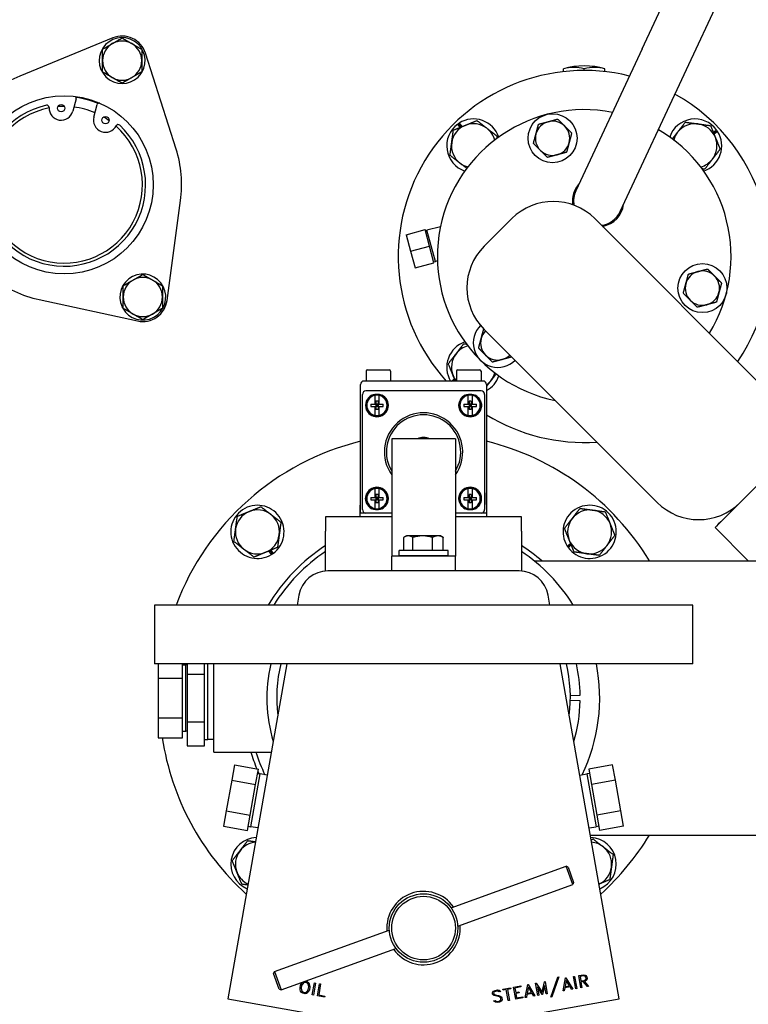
# Model space of a CAD drawing. Header units: inches. Extents: x 36 to 1719, y -84 to 1122.
# Tile 48 of 256: x 415.19 to 424.5, y 313.95 to 326.52. Entities that reach past the tile are written whole.
import ezdxf

# ---------------------------------------------------------------- set-up
doc = ezdxf.new("R2010")
doc.units = ezdxf.units.IN
doc.header["$LTSCALE"] = 48
doc.header["$MEASUREMENT"] = 0
doc.layers.add('Visible (ANSI)', color=7, linetype='Continuous', lineweight=30)

msp = doc.modelspace()

# ---------------------------------------------------------------- linework, layer by layer
at = {"layer": 'Visible (ANSI)'}
for p, q in [((423.14132, 326.15134), (424.61942, 329.32115)), ((423.70776, 325.8872), (425.18587, 329.05701)), ((416.38296, 326.28984), (415.19339, 325.80274)), ((423.14132, 326.15134), (422.29608, 324.33872)), ((417.19053, 324.87146), (416.79903, 326.09582)), ((422.13736, 325.8597), (422.13736, 325.89487)), ((422.40253, 325.87455), (422.40253, 325.89487)), ((422.66769, 325.8597), (422.66769, 325.89487)), ((422.86252, 324.07459), (423.70776, 325.8872)), ((416.74255, 325.83426), (416.72787, 325.84274)), ((416.74162, 325.85068), (416.7501, 325.84578)), ((416.74737, 325.854), (416.75309, 325.85069)), ((415.914, 325.51179), (415.8711, 325.35344)), ((416.14135, 325.28022), (416.18426, 325.43857)), ((420.81882, 325.14799), (420.78741, 325.18991)), ((420.82544, 325.15071), (420.79305, 325.19393)), ((420.8069, 325.20309), (420.84129, 325.1572)), ((424.05097, 325.08325), (424.09289, 325.11466)), ((424.05368, 325.07663), (424.09691, 325.10902)), ((424.10607, 325.09517), (424.06017, 325.06078)), ((417.07521, 322.93905), (417.24815, 324.2128)), ((420.56581, 323.87652), (420.39466, 323.83634)), ((421.12411, 323.62891), (421.47766, 323.98247)), ((422.53832, 323.98247), (424.74803, 321.77276)), ((420.12806, 323.77761), (420.36954, 323.84231)), ((420.12806, 323.77761), (420.185, 323.5651)), ((420.42648, 323.62981), (420.36954, 323.84231)), ((420.37271, 323.83046), (420.39466, 323.83634)), ((420.50219, 323.43503), (420.39466, 323.83634)), ((420.185, 323.5651), (420.42648, 323.62981)), ((420.48342, 323.4173), (420.42648, 323.62981)), ((420.185, 323.5651), (420.24194, 323.3526)), ((420.24194, 323.3526), (420.48342, 323.4173)), ((420.48024, 323.42915), (420.50219, 323.43503)), ((420.52838, 323.44293), (420.50219, 323.43503)), ((415.44307, 322.94886), (416.69915, 322.67573)), ((416.50087, 322.85542), (416.51555, 322.86389)), ((416.51555, 322.84801), (416.50707, 322.84312)), ((416.51555, 322.84138), (416.50983, 322.83807)), ((421.11886, 322.57351), (421.1189, 322.57352)), ((423.33382, 320.35855), (421.12411, 322.56825)), ((419.6164, 322.03589), (419.6164, 321.90889)), ((419.6344, 322.05389), (419.9104, 322.05389)), ((419.9284, 322.03589), (419.9284, 321.90889)), ((420.7724, 322.03589), (420.7724, 321.90889)), ((420.7904, 322.05389), (421.0664, 322.05389)), ((421.0844, 322.03589), (421.0844, 321.90889)), ((419.5454, 320.22289), (419.5454, 321.86389)), ((421.1104, 321.90889), (419.5904, 321.90889)), ((420.70561, 321.90889), (420.74488, 321.93831)), ((420.75137, 321.92247), (420.73325, 321.90889)), ((420.75408, 321.91584), (420.7448, 321.90889)), ((421.1554, 321.86389), (421.1554, 320.22289)), ((419.5704, 320.26789), (419.5704, 321.73789)), ((421.08541, 321.78289), (419.6154, 321.78289)), ((421.1304, 321.73789), (421.1304, 320.26789)), ((419.67589, 321.61189), (419.73065, 321.61189)), ((419.73065, 321.61189), (419.73065, 321.72551)), ((419.73065, 321.61189), (419.7414, 321.61189)), ((419.7414, 321.65049), (419.7414, 321.61189)), ((419.7694, 321.65049), (419.7414, 321.65049)), ((419.7694, 321.61189), (419.7414, 321.61189)), ((419.7414, 321.61189), (419.7414, 321.58389)), ((419.7414, 321.61189), (419.7554, 321.59789)), ((419.7554, 321.59789), (419.7694, 321.61189)), ((419.7694, 321.65049), (419.7694, 321.61189)), ((419.7694, 321.61189), (419.78015, 321.61189)), ((419.7694, 321.61189), (419.7694, 321.58389)), ((419.78015, 321.72551), (419.78015, 321.61189)), ((419.78015, 321.61189), (419.83492, 321.61189)), ((420.86589, 321.61189), (420.92065, 321.61189)), ((420.92065, 321.61189), (420.92065, 321.72551)), ((420.92065, 321.61189), (420.9314, 321.61189)), ((420.9314, 321.65049), (420.9314, 321.61189)), ((420.9594, 321.65049), (420.9314, 321.65049)), ((420.9594, 321.61189), (420.9314, 321.61189)), ((420.9314, 321.61189), (420.9314, 321.58389)), ((420.9314, 321.61189), (420.9454, 321.59789)), ((420.9454, 321.59789), (420.9594, 321.61189)), ((420.9594, 321.65049), (420.9594, 321.61189)), ((420.9594, 321.61189), (420.97015, 321.61189)), ((420.9594, 321.61189), (420.9594, 321.58389)), ((420.97015, 321.72551), (420.97015, 321.61189)), ((420.97015, 321.61189), (421.02492, 321.61189)), ((419.67589, 321.58389), (419.73065, 321.58389)), ((419.73065, 321.58389), (419.7414, 321.58389)), ((419.73065, 321.47027), (419.73065, 321.58389)), ((419.7554, 321.59789), (419.7414, 321.58389)), ((419.7414, 321.58389), (419.7414, 321.54529)), ((419.7694, 321.58389), (419.7414, 321.58389)), ((419.7694, 321.54529), (419.7414, 321.54529)), ((419.7694, 321.58389), (419.7554, 321.59789)), ((419.7694, 321.58389), (419.78015, 321.58389)), ((419.7694, 321.58389), (419.7694, 321.54529)), ((419.78015, 321.58389), (419.83492, 321.58389)), ((419.78015, 321.58389), (419.78015, 321.47027)), ((420.86589, 321.58389), (420.92065, 321.58389)), ((420.92065, 321.58389), (420.9314, 321.58389)), ((420.92065, 321.47027), (420.92065, 321.58389)), ((420.9454, 321.59789), (420.9314, 321.58389)), ((420.9314, 321.58389), (420.9314, 321.54529)), ((420.9594, 321.58389), (420.9314, 321.58389)), ((420.9594, 321.54529), (420.9314, 321.54529)), ((420.9594, 321.58389), (420.9454, 321.59789)), ((420.9594, 321.58389), (420.97015, 321.58389)), ((420.9594, 321.58389), (420.9594, 321.54529)), ((420.97015, 321.58389), (421.02492, 321.58389)), ((420.97015, 321.58389), (420.97015, 321.47027)), ((419.94415, 321.17192), (419.94415, 319.85942)), ((420.75665, 321.17192), (419.94415, 321.17192)), ((420.75665, 321.17192), (420.75665, 319.85942)), ((424.39448, 320.35855), (424.74803, 320.7121)), ((419.54056, 320.17389), (419.5454, 320.48218)), ((419.73065, 320.42189), (419.73065, 320.53551)), ((419.78015, 320.53551), (419.78015, 320.42189)), ((420.92065, 320.42189), (420.92065, 320.53551)), ((420.97015, 320.53551), (420.97015, 320.42189)), ((421.16025, 320.17389), (421.1554, 320.48218)), ((419.67589, 320.42189), (419.73065, 320.42189)), ((419.67589, 320.39389), (419.73065, 320.39389)), ((419.73065, 320.42189), (419.7414, 320.42189)), ((419.73065, 320.39389), (419.7414, 320.39389)), ((419.73065, 320.28027), (419.73065, 320.39389)), ((419.7414, 320.46049), (419.7414, 320.42189)), ((419.7694, 320.46049), (419.7414, 320.46049)), ((419.7694, 320.42189), (419.7414, 320.42189)), ((419.7414, 320.42189), (419.7414, 320.39389)), ((419.7414, 320.42189), (419.7554, 320.40789)), ((419.7554, 320.40789), (419.7414, 320.39389)), ((419.7414, 320.39389), (419.7414, 320.35529)), ((419.7694, 320.39389), (419.7414, 320.39389)), ((419.7694, 320.35529), (419.7414, 320.35529)), ((419.7554, 320.40789), (419.7694, 320.42189)), ((419.7694, 320.39389), (419.7554, 320.40789)), ((419.7694, 320.46049), (419.7694, 320.42189)), ((419.7694, 320.42189), (419.78015, 320.42189)), ((419.7694, 320.42189), (419.7694, 320.39389)), ((419.7694, 320.39389), (419.78015, 320.39389)), ((419.7694, 320.39389), (419.7694, 320.35529)), ((419.78015, 320.42189), (419.83492, 320.42189)), ((419.78015, 320.39389), (419.83492, 320.39389)), ((419.78015, 320.39389), (419.78015, 320.28027)), ((420.86589, 320.42189), (420.92065, 320.42189)), ((420.86589, 320.39389), (420.92065, 320.39389)), ((420.92065, 320.42189), (420.9314, 320.42189)), ((420.92065, 320.39389), (420.9314, 320.39389)), ((420.92065, 320.28027), (420.92065, 320.39389)), ((420.9314, 320.46049), (420.9314, 320.42189)), ((420.9594, 320.46049), (420.9314, 320.46049)), ((420.9594, 320.42189), (420.9314, 320.42189)), ((420.9314, 320.42189), (420.9314, 320.39389)), ((420.9314, 320.42189), (420.9454, 320.40789)), ((420.9454, 320.40789), (420.9314, 320.39389)), ((420.9314, 320.39389), (420.9314, 320.35529)), ((420.9594, 320.39389), (420.9314, 320.39389)), ((420.9594, 320.35529), (420.9314, 320.35529)), ((420.9454, 320.40789), (420.9594, 320.42189)), ((420.9594, 320.39389), (420.9454, 320.40789)), ((420.9594, 320.46049), (420.9594, 320.42189)), ((420.9594, 320.42189), (420.97015, 320.42189)), ((420.9594, 320.42189), (420.9594, 320.39389)), ((420.9594, 320.39389), (420.97015, 320.39389)), ((420.9594, 320.39389), (420.9594, 320.35529)), ((420.97015, 320.42189), (421.02492, 320.42189)), ((420.97015, 320.39389), (421.02492, 320.39389)), ((420.97015, 320.39389), (420.97015, 320.28027)), ((419.94415, 320.17389), (419.1004, 320.17389)), ((419.1004, 320.17389), (419.1004, 319.99078)), ((419.6154, 320.22289), (419.5454, 320.22289)), ((419.94415, 320.22289), (419.6154, 320.22289)), ((421.08541, 320.22289), (420.75665, 320.22289)), ((421.6004, 320.17389), (420.75665, 320.17389)), ((421.1554, 320.22289), (421.08541, 320.22289)), ((421.6004, 319.99078), (421.6004, 320.17389)), ((419.1004, 319.48336), (419.1004, 319.99078)), ((421.6004, 319.99078), (421.6004, 319.48336)), ((424.07353, 320.03868), (424.49777, 319.61351)), ((419.94415, 319.85942), (419.94415, 319.67192)), ((420.09784, 319.74378), (420.09784, 319.91222)), ((420.1314, 319.93178), (420.10428, 319.91612)), ((420.15554, 319.93178), (420.1314, 319.93178)), ((420.33953, 319.93178), (420.15554, 319.93178)), ((420.21324, 319.74378), (420.21324, 319.91222)), ((420.53439, 319.93178), (420.33953, 319.93178)), ((420.46581, 319.74378), (420.46581, 319.91222)), ((420.5694, 319.93178), (420.53439, 319.93178)), ((420.5694, 319.93178), (420.59653, 319.91612)), ((420.60297, 319.74378), (420.60297, 319.91222)), ((420.75665, 319.85942), (420.75665, 319.67192)), ((418.40959, 319.69459), (418.37611, 319.73928)), ((418.39195, 319.74577), (418.42344, 319.70374)), ((418.39857, 319.74848), (418.42909, 319.70776)), ((420.0379, 319.68127), (420.0379, 319.74377)), ((420.6629, 319.74377), (420.0379, 319.74377)), ((420.15554, 319.74378), (420.09784, 319.74378)), ((420.1314, 319.74378), (420.1314, 319.74377)), ((420.21324, 319.74378), (420.15554, 319.74378)), ((420.33953, 319.74378), (420.21324, 319.74378)), ((420.46581, 319.74378), (420.33953, 319.74378)), ((420.53439, 319.74378), (420.46581, 319.74378)), ((420.60297, 319.74378), (420.53439, 319.74378)), ((420.5694, 319.74378), (420.5694, 319.74377)), ((420.6629, 319.68127), (420.6629, 319.74377)), ((422.1836, 319.8022), (422.22829, 319.83569)), ((422.23478, 319.81984), (422.19275, 319.78835)), ((422.23749, 319.81322), (422.19677, 319.78271)), ((419.94415, 319.48442), (419.94415, 319.67192)), ((420.75665, 319.67192), (419.94415, 319.67192)), ((420.0379, 319.68127), (420.6629, 319.68127)), ((420.22328, 319.67192), (420.2229, 319.68127)), ((420.47753, 319.67192), (420.47791, 319.68127)), ((420.75665, 319.48442), (420.75665, 319.67192)), ((421.76462, 319.61139), (431.6804, 319.61139)), ((421.57215, 319.48442), (419.12866, 319.48442)), ((418.75936, 319.17454), (418.73685, 319.04692)), ((421.96395, 319.04692), (421.94145, 319.17454)), ((423.7879, 319.04692), (416.9129, 319.04692)), ((416.9129, 319.04692), (416.9129, 318.29692)), ((423.7879, 318.29692), (423.7879, 319.04692)), ((423.7879, 318.29692), (416.9129, 318.29692)), ((416.96324, 318.29692), (416.96324, 318.11543)), ((417.27324, 318.11543), (417.27324, 318.29692)), ((417.27324, 318.28531), (417.31706, 318.28531)), ((417.33324, 318.2848), (417.31706, 318.28531)), ((417.31706, 317.43748), (417.31706, 318.28531)), ((417.33324, 318.29692), (417.33324, 318.16739)), ((417.55324, 318.16739), (417.55324, 318.29692)), ((417.59706, 317.33097), (417.59706, 318.29692)), ((417.67324, 317.17139), (417.67324, 318.29692)), ((418.60461, 318.29692), (417.8504, 314.01962)), ((422.8504, 314.01962), (422.0962, 318.29692)), ((416.96324, 318.11543), (417.27324, 318.11543)), ((416.96324, 318.11543), (416.96324, 317.60736)), ((417.27324, 317.60736), (417.27324, 318.11543)), ((417.33324, 318.16739), (417.55324, 318.16739)), ((417.33324, 318.16739), (417.33324, 317.5554)), ((417.55324, 317.88242), (417.55324, 318.16739)), ((417.55324, 317.84037), (417.55324, 317.88242)), ((417.55324, 317.5554), (417.55324, 317.84037)), ((422.22513, 317.89372), (422.35011, 317.89587)), ((422.35011, 317.82691), (422.22513, 317.82906)), ((416.96324, 317.60736), (417.27324, 317.60736)), ((416.96324, 317.60736), (416.96324, 317.35332)), ((417.27324, 317.35332), (417.27324, 317.60736)), ((417.33324, 317.5554), (417.55324, 317.5554)), ((417.33324, 317.5554), (417.33324, 317.2494)), ((417.55324, 317.41291), (417.55324, 317.5554)), ((416.96324, 317.35332), (417.27324, 317.35332)), ((417.27324, 317.43748), (417.31706, 317.43748)), ((417.33324, 317.43798), (417.31706, 317.43748)), ((417.55324, 317.39188), (417.55324, 317.41291)), ((417.55324, 317.2494), (417.55324, 317.39188)), ((417.33324, 317.2494), (417.55324, 317.2494)), ((417.55324, 317.33097), (417.59706, 317.33097)), ((417.67324, 317.33336), (417.59706, 317.33097)), ((417.67324, 317.17139), (418.40615, 317.17139)), ((417.93556, 317.00765), (417.90098, 316.81149)), ((417.93556, 317.00765), (418.24085, 316.95382)), ((422.76524, 317.00765), (422.45995, 316.95382)), ((422.79983, 316.81149), (422.76524, 317.00765)), ((418.14572, 316.218), (418.26477, 316.89316)), ((418.20627, 316.75766), (418.24085, 316.95382)), ((418.2312, 316.89908), (418.26477, 316.89316)), ((418.35381, 316.87457), (418.26477, 316.89316)), ((422.347, 316.87457), (422.43604, 316.89316)), ((422.46961, 316.89908), (422.43604, 316.89316)), ((422.43604, 316.89316), (422.55509, 316.218)), ((422.45995, 316.95382), (422.49454, 316.75766)), ((417.90098, 316.81149), (417.8318, 316.41917)), ((417.90098, 316.81149), (418.20627, 316.75766)), ((418.13709, 316.36534), (418.20627, 316.75766)), ((422.79983, 316.81149), (422.49454, 316.75766)), ((422.49454, 316.75766), (422.56372, 316.36534)), ((422.86901, 316.41917), (422.79983, 316.81149)), ((417.8318, 316.41917), (417.79721, 316.22301)), ((417.8318, 316.41917), (418.13709, 316.36534)), ((418.1025, 316.16918), (418.13709, 316.36534)), ((422.86901, 316.41917), (422.56372, 316.36534)), ((422.56372, 316.36534), (422.59831, 316.16918)), ((422.9036, 316.22301), (422.86901, 316.41917)), ((417.79721, 316.22301), (418.1025, 316.16918)), ((418.11215, 316.22392), (418.14572, 316.218)), ((418.23575, 316.20501), (418.14572, 316.218)), ((422.46506, 316.20501), (422.55509, 316.218)), ((422.58865, 316.22392), (422.55509, 316.218)), ((422.9036, 316.22301), (422.59831, 316.16918)), ((422.48157, 316.11139), (433.5379, 316.11139)), ((420.70225, 315.18391), (422.17043, 315.71433)), ((422.19563, 315.7025), (422.17043, 315.71433)), ((422.25537, 315.4792), (422.17043, 315.71433)), ((422.19563, 315.7025), (422.2672, 315.5044)), ((420.7872, 314.94879), (422.25537, 315.4792)), ((422.2672, 315.5044), (422.25537, 315.4792)), ((418.44544, 314.36858), (419.91361, 314.899)), ((418.53038, 314.13346), (419.99856, 314.66387)), ((418.43361, 314.34338), (418.44544, 314.36858)), ((418.50518, 314.14528), (418.43361, 314.34338)), ((418.44544, 314.36858), (418.53038, 314.13346)), ((422.33178, 314.31613), (422.39194, 314.32674)), ((422.39194, 314.32674), (422.41586, 314.32315)), ((422.41586, 314.32315), (422.42539, 314.31673)), ((422.42539, 314.31673), (422.43568, 314.30263)), ((418.77292, 314.158), (418.77931, 314.19426)), ((418.77931, 314.19426), (418.79049, 314.21491)), ((418.79347, 314.19073), (418.78743, 314.15648)), ((418.79049, 314.21491), (418.80046, 314.22867)), ((418.80358, 314.2095), (418.79347, 314.19073)), ((418.80046, 314.22867), (418.80742, 314.23354)), ((418.82025, 314.22695), (418.80358, 314.2095)), ((418.84074, 314.22999), (418.82025, 314.22695)), ((418.83923, 314.24503), (418.86462, 314.24056)), ((418.8535, 314.22774), (418.84074, 314.22999)), ((418.87183, 314.21771), (418.8535, 314.22774)), ((418.86462, 314.24056), (418.87874, 314.23009)), ((418.88153, 314.1956), (418.87183, 314.21771)), ((418.87874, 314.23009), (418.8909, 314.21272)), ((418.88461, 314.17452), (418.88153, 314.1956)), ((418.8909, 314.21272), (418.89556, 314.19638)), ((418.89556, 314.19638), (418.89914, 314.17314)), ((418.92887, 314.06932), (418.95621, 314.22441)), ((418.97055, 314.22188), (418.9432, 314.06679)), ((418.95621, 314.22441), (418.97055, 314.22188)), ((418.99495, 314.05767), (419.02229, 314.21275)), ((419.03662, 314.21023), (419.01178, 314.06933)), ((419.02229, 314.21275), (419.03662, 314.21023)), ((421.65013, 314.03652), (421.68089, 314.20136)), ((421.68089, 314.20136), (421.68589, 314.20225)), ((421.68589, 314.20225), (421.77131, 314.05789)), ((421.7822, 314.21923), (421.7882, 314.22029)), ((421.80946, 314.06461), (421.7822, 314.21923)), ((421.7882, 314.22029), (421.86378, 314.10587)), ((421.86378, 314.10587), (421.89566, 314.23923)), ((421.89566, 314.23923), (421.90166, 314.24029)), ((421.90166, 314.24029), (421.92893, 314.08568)), ((421.97601, 314.04344), (422.06406, 314.29781)), ((422.0782, 314.3003), (421.99016, 314.04594)), ((422.06406, 314.29781), (422.0782, 314.3003)), ((422.13384, 314.12181), (422.16459, 314.28665)), ((422.17266, 314.25596), (422.1573, 314.17678)), ((422.16459, 314.28665), (422.1696, 314.28754)), ((422.1696, 314.28754), (422.25502, 314.14318)), ((422.21403, 314.18678), (422.17266, 314.25596)), ((422.26591, 314.30452), (422.2802, 314.30704)), ((422.29317, 314.1499), (422.26591, 314.30452)), ((422.2802, 314.30704), (422.30746, 314.15242)), ((422.35905, 314.16152), (422.33178, 314.31613)), ((422.3933, 314.31239), (422.34857, 314.30451)), ((422.34857, 314.30451), (422.35847, 314.24835)), ((422.35847, 314.24835), (422.40334, 314.25626)), ((422.39012, 314.23934), (422.36097, 314.2342)), ((422.36097, 314.2342), (422.37334, 314.16404)), ((422.44464, 314.17661), (422.39012, 314.23934)), ((422.41343, 314.30932), (422.3933, 314.31239)), ((422.40334, 314.25626), (422.42107, 314.26602)), ((422.40698, 314.24232), (422.40426, 314.24184)), ((422.40426, 314.24184), (422.45879, 314.17911)), ((422.42808, 314.25385), (422.40698, 314.24232)), ((422.4217, 314.2984), (422.41343, 314.30932)), ((422.42107, 314.26602), (422.4251, 314.2791)), ((422.4251, 314.2791), (422.4217, 314.2984)), ((422.43484, 314.26314), (422.42808, 314.25385)), ((422.43969, 314.27991), (422.43484, 314.26314)), ((422.43568, 314.30263), (422.43969, 314.27991)), ((418.50518, 314.14528), (418.53038, 314.13346)), ((418.77639, 314.13493), (418.77292, 314.158)), ((418.78105, 314.11859), (418.77639, 314.13493)), ((418.79332, 314.10105), (418.78105, 314.11859)), ((418.78743, 314.15648), (418.79051, 314.13539)), ((418.79051, 314.13539), (418.80021, 314.11329)), ((418.80732, 314.09075), (418.79332, 314.10105)), ((418.80021, 314.11329), (418.81828, 314.10345)), ((418.83728, 314.08547), (418.80732, 314.09075)), ((418.81828, 314.10345), (418.8329, 314.10087)), ((418.8329, 314.10087), (418.85184, 314.10433)), ((418.8541, 314.09034), (418.83728, 314.08547)), ((418.85184, 314.10433), (418.86848, 314.12164)), ((418.87149, 314.10264), (418.8541, 314.09034)), ((418.86848, 314.12164), (418.87862, 314.14055)), ((418.88145, 314.1164), (418.87149, 314.10264)), ((418.87862, 314.14055), (418.88461, 314.17452)), ((418.89277, 314.13702), (418.88145, 314.1164)), ((418.89914, 314.17314), (418.89277, 314.13702)), ((418.9432, 314.06679), (418.92887, 314.06932)), ((419.01178, 314.06933), (419.08932, 314.05566)), ((421.22984, 314.09796), (421.24281, 314.11631)), ((421.23274, 314.08153), (421.22984, 314.09796)), ((421.24301, 314.06758), (421.23274, 314.08153)), ((421.24281, 314.11631), (421.26391, 314.12784)), ((421.25228, 314.06096), (421.24301, 314.06758)), ((421.24899, 314.10384), (421.24464, 314.09763)), ((421.24464, 314.09763), (421.24673, 314.08576)), ((421.24673, 314.08576), (421.25504, 314.07456)), ((421.26755, 314.1139), (421.24899, 314.10384)), ((421.25504, 314.07456), (421.26889, 314.07037)), ((421.26391, 314.12784), (421.29292, 314.13296)), ((421.29399, 314.11856), (421.26755, 314.1139)), ((421.26889, 314.07037), (421.30637, 314.06254)), ((421.29292, 314.13296), (421.31683, 314.12936)), ((421.30801, 314.11425), (421.29399, 314.11856)), ((421.31706, 314.10804), (421.30801, 314.11425)), ((421.31683, 314.12936), (421.33849, 314.11182)), ((421.33849, 314.11182), (421.31706, 314.10804)), ((421.36308, 314.14533), (421.46168, 314.16271)), ((421.36558, 314.13118), (421.36308, 314.14533)), ((421.40773, 314.13861), (421.36558, 314.13118)), ((421.4325, 313.99815), (421.40773, 314.13861)), ((421.46418, 314.14857), (421.42202, 314.14113)), ((421.42202, 314.14113), (421.44679, 314.00066)), ((421.46168, 314.16271), (421.46418, 314.14857)), ((421.50027, 314.16952), (421.59186, 314.18567)), ((421.52753, 314.0149), (421.50027, 314.16952)), ((421.59436, 314.17152), (421.51705, 314.15789)), ((421.51705, 314.15789), (421.52695, 314.10173)), ((421.52695, 314.10173), (421.56911, 314.10916)), ((421.5716, 314.09502), (421.52945, 314.08758)), ((421.52945, 314.08758), (421.53932, 314.03157)), ((421.56911, 314.10916), (421.5716, 314.09502)), ((421.59186, 314.18567), (421.59436, 314.17152)), ((421.67166, 314.07656), (421.664, 314.03896)), ((421.73725, 314.08813), (421.67166, 314.07656)), ((421.68895, 314.17067), (421.67359, 314.09149)), ((421.67359, 314.09149), (421.73032, 314.10149)), ((421.73032, 314.10149), (421.68895, 314.17067)), ((421.75745, 314.05544), (421.73725, 314.08813)), ((421.86677, 314.07472), (421.80503, 314.17331)), ((421.80503, 314.17331), (421.82375, 314.06713)), ((421.82375, 314.06713), (421.80946, 314.06461)), ((421.87162, 314.07557), (421.86677, 314.07472)), ((421.89592, 314.18933), (421.87162, 314.07557)), ((421.91464, 314.08316), (421.89592, 314.18933)), ((421.92893, 314.08568), (421.91464, 314.08316)), ((422.1477, 314.12425), (422.13384, 314.12181)), ((422.15536, 314.16185), (422.1477, 314.12425)), ((422.22095, 314.17342), (422.15536, 314.16185)), ((422.1573, 314.17678), (422.21403, 314.18678)), ((422.24116, 314.14073), (422.22095, 314.17342)), ((422.25502, 314.14318), (422.24116, 314.14073)), ((422.30746, 314.15242), (422.29317, 314.1499)), ((422.37334, 314.16404), (422.35905, 314.16152)), ((422.45879, 314.17911), (422.44464, 314.17661)), ((417.8504, 314.01962), (420.17672, 313.60942)), ((419.08682, 314.04147), (418.99495, 314.05767)), ((419.08932, 314.05566), (419.08682, 314.04147)), ((420.52409, 313.60942), (422.8504, 314.01962)), ((421.24575, 313.99439), (421.26704, 313.99814)), ((421.26743, 313.9767), (421.24575, 313.99439)), ((421.26826, 314.05641), (421.25228, 314.06096)), ((421.26704, 313.99814), (421.27626, 313.99181)), ((421.29103, 313.9732), (421.26743, 313.9767)), ((421.30545, 314.04853), (421.26826, 314.05641)), ((421.27626, 313.99181), (421.29011, 313.98762)), ((421.29011, 313.98762), (421.31669, 313.99231)), ((421.32033, 313.97837), (421.29103, 313.9732)), ((421.32038, 314.04409), (421.30545, 314.04853)), ((421.30637, 314.06254), (421.32249, 314.05802)), ((421.31669, 313.99231), (421.33511, 314.00234)), ((421.34143, 313.9899), (421.32033, 313.97837)), ((421.32761, 314.03903), (421.32038, 314.04409)), ((421.32249, 314.05802), (421.34014, 314.04566)), ((421.3363, 314.0273), (421.32761, 314.03903)), ((421.33511, 314.00234), (421.33958, 314.00872)), ((421.33958, 314.00872), (421.3363, 314.0273)), ((421.34014, 314.04566), (421.35027, 314.03168)), ((421.35437, 314.00839), (421.34143, 313.9899)), ((421.35027, 314.03168), (421.35437, 314.00839)), ((421.44679, 314.00066), (421.4325, 313.99815)), ((421.61913, 314.03105), (421.52753, 314.0149)), ((421.53932, 314.03157), (421.61663, 314.0452)), ((421.61663, 314.0452), (421.61913, 314.03105)), ((421.664, 314.03896), (421.65013, 314.03652)), ((421.77131, 314.05789), (421.75745, 314.05544)), ((421.99016, 314.04594), (421.97601, 314.04344))]:
    msp.add_line(p, q, dxfattribs=at)
for centre, radius in [((420.3504, 317.86139), 23.75), ((415.76179, 324.41461), 1.1375), ((415.72246, 325.39371), 0.0465), ((416.29, 325.23995), 0.0465), ((421.99812, 325.00881), 0.3125), ((423.91178, 323.09514), 0.3125), ((419.7554, 321.59789), 0.1425), ((420.9454, 321.59789), 0.1425), ((419.7554, 320.40789), 0.1425), ((420.9454, 320.40789), 0.1425), ((420.3504, 314.92389), 0.4375), ((420.3504, 314.92389), 0.40625)]:
    msp.add_circle(centre, radius, dxfattribs=at)
for centre, radius, start, end in [((416.50137, 326.00065), 0.293, 329.217095, 325.398976), ((416.50137, 326.00065), 0.3125, 17.73211, 112.26789), ((416.50137, 326.00065), 0.25, 120, 180), ((416.50137, 326.00065), 0.25, 60, 120), ((416.50137, 326.00065), 0.25, 0, 60), ((416.50137, 326.00065), 0.25, 180, 240), ((416.50137, 326.00065), 0.25, 300, 0), ((422.40253, 324.99305), 0.94, 73.61499, 106.38501), ((415.76179, 324.41461), 1.5, 112.26789, 137.73211), ((416.50137, 326.00065), 0.25, 240, 300), ((416.50137, 326.00065), 0.293, 325.398976, 328.093048), ((422.40253, 323.49955), 2.375, 75.949643, 222.047756), ((415.88697, 325.51911), 0.028, 344.841045, 61.089347), ((415.76179, 324.41461), 1.125, 67.407066, 82.275025), ((422.40253, 323.49955), 2.375, 325.615108, 60.801521), ((415.76179, 324.41461), 1.04, 102.622033, 47.060057), ((415.76179, 324.41461), 1, 101.146791, 48.535299), ((415.54065, 325.40215), 0.028, 357.340554, 102.622033), ((415.72246, 325.39371), 0.154, 177.340554, 344.841045), ((415.76179, 324.41461), 1, 89.873839, 94.727577), ((415.76179, 324.41461), 1, 66.793199, 82.888892), ((416.21128, 325.43124), 0.028, 88.592744, 164.841045), ((416.29, 325.23995), 0.154, 164.841045, 332.341536), ((415.76179, 324.41461), 1, 54.954514, 59.808251), ((422.40253, 323.49955), 1.875, 78.921866, 258.55731), ((420.98831, 324.91376), 0.3415, 18.898116, 122.08793), ((423.81674, 324.91376), 0.3415, 36.036124, 161.101884), ((416.4512, 325.15546), 0.028, 47.060057, 152.341536), ((420.98831, 324.91376), 0.3415, 126.036124, 251.101884), ((420.98831, 324.91376), 0.281, 112.27697, 172.27697), ((420.98831, 324.91376), 0.3415, 122.08793, 124.873863), ((420.98831, 324.91376), 0.281, 52.27697, 112.27697), ((420.98831, 324.91376), 0.281, 14.921331, 52.27697), ((421.99812, 325.00881), 0.219, 105, 165), ((421.99812, 325.00881), 0.219, 45, 105), ((421.99812, 325.00881), 0.219, 345, 45), ((423.81674, 324.91376), 0.281, 82.27697, 142.27697), ((423.81674, 324.91376), 0.281, 22.27697, 82.27697), ((421.99812, 325.00881), 0.219, 165, 225), ((422.40253, 323.49955), 1.875, 328.493399, 59.679039), ((423.81674, 324.91376), 0.281, 142.27697, 165.078669), ((423.81674, 324.91376), 0.3415, 288.898116, 32.08793), ((423.81674, 324.91376), 0.281, 322.27697, 22.27697), ((423.81674, 324.91376), 0.3415, 32.08793, 34.873863), ((420.98831, 324.91376), 0.281, 172.27697, 232.27697), ((421.99812, 325.00881), 0.219, 285, 345), ((415.76179, 324.41461), 1.5, 352.26789, 17.73211), ((421.99812, 325.00881), 0.219, 225, 285), ((420.98831, 324.91376), 0.281, 232.27697, 255.078669), ((423.81674, 324.91376), 0.281, 284.921331, 322.27697), ((422.5793, 324.20665), 0.3281, 137.260851, 188.090016), ((422.5793, 324.20665), 0.3125, 155, 189.618951), ((422.00799, 323.45214), 0.75, 45, 135), ((422.5793, 324.20665), 0.3281, 280.147055, 352.739149), ((422.5793, 324.20665), 0.3125, 278.130102, 335), ((421.65444, 323.09858), 0.75, 135, 225), ((416.76555, 322.98109), 0.293, 209.217095, 205.398976), ((423.91178, 323.09514), 0.219, 105, 165), ((423.91178, 323.09514), 0.219, 45, 105), ((423.91178, 323.09514), 0.219, 345, 45), ((415.76179, 324.41461), 1.5, 232.26789, 257.73211), ((416.76555, 322.98109), 0.25, 120, 180), ((416.76555, 322.98109), 0.25, 60, 120), ((416.76555, 322.98109), 0.25, 0, 60), ((423.91178, 323.09514), 0.219, 165, 225), ((423.91178, 323.09514), 0.219, 285, 345), ((416.76555, 322.98109), 0.25, 180, 240), ((416.76555, 322.98109), 0.3125, 257.73211, 352.26789), ((416.76555, 322.98109), 0.25, 300, 0), ((423.91178, 323.09514), 0.219, 225, 285), ((416.76555, 322.98109), 0.293, 205.398976, 208.093048), ((416.76555, 322.98109), 0.25, 240, 300), ((421.29767, 322.39469), 0.3125, 134.449648, 315), ((421.29767, 322.39469), 0.219, 135, 165), ((420.98831, 322.08533), 0.3415, 108.898116, 211.10902), ((421.29767, 322.39469), 0.219, 165, 225), ((420.98831, 322.08533), 0.281, 142.27697, 202.27697), ((420.98831, 322.08533), 0.281, 104.921331, 142.27697), ((421.29767, 322.39469), 0.219, 225, 285), ((421.29767, 322.39469), 0.219, 285, 315), ((419.6344, 322.03589), 0.018, 90, 180), ((419.9104, 322.03589), 0.018, 0, 90), ((420.7904, 322.03589), 0.018, 90, 180), ((421.0664, 322.03589), 0.018, 0, 90), ((420.98831, 322.08533), 0.281, 322.27697, 345.078669), ((420.98831, 322.08533), 0.281, 202.27697, 218.89595), ((420.98831, 322.08533), 0.3415, 299.293958, 341.101884), ((420.98831, 322.08533), 0.281, 306.486684, 322.27697), ((419.6154, 321.73789), 0.045, 90.003534, 179.996466), ((421.0854, 321.73789), 0.045, 0.003534, 89.996466), ((419.7554, 321.59789), 0.13, 100.975231, 259.024769), ((419.7554, 321.59789), 0.14501, 206.425138, 63.574862), ((419.7554, 321.59789), 0.14501, 116.425138, 153.574862), ((419.7554, 321.59789), 0.13, 79.024769, 100.975231), ((419.7554, 321.59789), 0.13, 280.975231, 79.024769), ((420.9454, 321.59789), 0.14501, 116.425138, 333.574862), ((420.9454, 321.59789), 0.13, 100.975231, 259.024769), ((420.9454, 321.59789), 0.13, 79.024769, 100.975231), ((420.9454, 321.59789), 0.13, 280.975231, 79.024769), ((420.9454, 321.59789), 0.14501, 26.425138, 63.574862), ((420.3504, 321.00289), 0.5, 324.340912, 215.659088), ((419.7554, 321.59789), 0.13, 259.024769, 280.975231), ((420.3504, 321.00289), 0.475, 328.78882, 211.21118), ((420.9454, 321.59789), 0.13, 259.024769, 280.975231), ((422.40253, 323.49955), 2.375, 238.324788, 273.86049), ((420.3504, 317.86139), 3.375, 103.799119, 159.435073), ((420.3504, 321.00289), 0.1865, 65.003703, 114.996297), ((420.3504, 317.86139), 3.375, 31.232929, 76.200881), ((419.7554, 320.40789), 0.13, 100.975231, 259.024769), ((419.7554, 320.40789), 0.14501, 296.425138, 153.574862), ((419.7554, 320.40789), 0.13, 79.024769, 100.975231), ((419.7554, 320.40789), 0.13, 280.975231, 79.024769), ((420.9454, 320.40789), 0.14501, 26.425138, 243.574862), ((420.9454, 320.40789), 0.13, 100.975231, 259.024769), ((420.9454, 320.40789), 0.13, 79.024769, 100.975231), ((420.9454, 320.40789), 0.13, 280.975231, 79.024769), ((423.86415, 320.88888), 0.75, 225, 315), ((418.22908, 319.98271), 0.34, 306.032553, 302.066892), ((418.22908, 319.98271), 0.281, 112.27697, 172.27697), ((418.22908, 319.98271), 0.281, 52.27697, 112.27697), ((419.6154, 320.26789), 0.045, 180.003534, 269.996466), ((419.7554, 320.40789), 0.14501, 206.425138, 243.574862), ((419.7554, 320.40789), 0.13, 259.024769, 280.975231), ((420.9454, 320.40789), 0.13, 259.024769, 280.975231), ((420.9454, 320.40789), 0.14501, 296.425138, 333.574862), ((421.0854, 320.26789), 0.045, 270.003534, 359.996466), ((422.47172, 319.98271), 0.34, 216.032553, 212.066892), ((422.47172, 319.98271), 0.281, 82.27697, 142.27697), ((422.47172, 319.98271), 0.281, 22.27697, 82.27697), ((418.22908, 319.98271), 0.281, 352.27697, 52.27697), ((422.47172, 319.98271), 0.281, 142.27697, 202.27697), ((418.22908, 319.98271), 0.281, 172.27697, 232.27697), ((422.47172, 319.98271), 0.281, 322.27697, 22.27697), ((418.22908, 319.98271), 0.281, 292.27697, 352.27697), ((422.47172, 319.98271), 0.281, 202.27697, 262.27697), ((418.22908, 319.98271), 0.281, 232.27697, 292.27697), ((420.3504, 317.86139), 2.3125, 122.720443, 149.158675), ((420.3504, 317.86139), 2.25, 123.748989, 148.203567), ((420.3504, 317.86139), 2.3125, 49.179109, 57.279557), ((420.3504, 317.86139), 2.25, 31.796433, 56.251011), ((422.47172, 319.98271), 0.34, 212.066892, 214.865161), ((422.47172, 319.98271), 0.281, 262.27697, 322.27697), ((418.22908, 319.98271), 0.34, 302.066892, 304.865161), ((419.12866, 319.10942), 0.375, 90, 170), ((421.57215, 319.10942), 0.375, 10, 90), ((420.3504, 317.86139), 2, 167.422162, 196.174991), ((420.3504, 317.86139), 1.875, 166.568454, 186.807618), ((420.3504, 317.86139), 1.875, 353.192382, 13.431546), ((420.3504, 317.86139), 2, 0.987871, 12.577838), ((420.3504, 317.86139), 2.25, 334.153722, 11.161173), ((420.3504, 317.86139), 2, 343.825009, 359.012056), ((420.3504, 317.86139), 3.375, 188.658148, 227.871302), ((420.3504, 317.86139), 2.3125, 197.360231, 203.018514), ((420.3504, 317.86139), 2.25, 197.858463, 205.846278), ((420.3504, 317.86139), 2.3125, 203.877845, 204.676865), ((418.22908, 315.74007), 0.34, 92.600687, 247.399313), ((422.47172, 315.74007), 0.34, 292.600687, 87.399313), ((420.3504, 317.86139), 3.375, 312.128698, 328.767071), ((418.22908, 315.74007), 0.281, 95.305148, 142.27697), ((422.47172, 315.74007), 0.281, 52.27697, 84.694852), ((422.47172, 315.74007), 0.281, 352.27697, 52.27697), ((418.22908, 315.74007), 0.281, 142.27697, 202.27697), ((422.47172, 315.74007), 0.281, 295.305148, 352.27697), ((418.22908, 315.74007), 0.281, 202.27697, 244.694852), ((420.3504, 314.92389), 0.46875, 35.329539, 184.397519), ((420.3504, 314.92389), 0.46875, 215.329539, 4.397519)]:
    msp.add_arc(centre, radius, start, end, dxfattribs=at)
for centre, major_axis, ratio, start_param, end_param in [((422.26994, 324.99305), (0, 0.92111), 0.70710678, 6.07819391, 6.4881767), ((422.53511, 324.99305), (0, 0.92111), 0.70710678, 6.07819391, 6.4881767), ((419.59041, 321.86389), (-0.045, 0), 0.99998876, 4.71242366, 6.28320035), ((421.1104, 321.86389), (0.045, 0), 0.99998883, 6.28317026, 7.85394696), ((419.8103, 321.59789), (0, -0.23772), 0.56638477, 4.65346297, 4.77131499), ((419.70051, 321.59789), (0, 0.23772), 0.56638477, 4.65346297, 4.77131499), ((421.0003, 321.59789), (0, -0.23772), 0.56638477, 4.65346297, 4.77131499), ((420.89051, 321.59789), (0, 0.23772), 0.56638477, 4.65346297, 4.77131499), ((419.8103, 320.40789), (0, -0.23772), 0.56638477, 4.65346297, 4.77131499), ((419.70051, 320.40789), (0, 0.23772), 0.56638477, 4.65346297, 4.77131499), ((421.0003, 320.40789), (0, -0.23772), 0.56638477, 4.65346297, 4.77131499), ((420.89051, 320.40789), (0, 0.23772), 0.56638477, 4.65346297, 4.77131499), ((424.57071, 320.53587), (-0.49718, -0.49718), 0.00109404, 5.14829158, 7.47673025)]:
    msp.add_ellipse(centre, major_axis=major_axis, ratio=ratio, start_param=start_param, end_param=end_param, dxfattribs=at)
for points, weights in [([(416.37637, 326.21715), (416.43439, 326.25065), (416.50137, 326.28932)], [1, 1.0379548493, 1]), ([(416.50137, 326.28932), (416.56836, 326.25065), (416.62637, 326.21715)], [1, 1.0379548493, 1]), ([(416.25137, 326.14498), (416.31836, 326.18366), (416.37637, 326.21715)], [1, 1.0379548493, 1]), ([(416.25137, 326.00065), (416.25137, 326.06763), (416.25137, 326.14498)], [1, 1.0379548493, 1]), ([(416.62637, 326.21715), (416.68439, 326.18366), (416.75137, 326.14498)], [1, 1.0379548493, 1]), ([(416.75137, 326.14498), (416.75137, 326.06763), (416.75137, 326.00065)], [1, 1.0379548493, 1]), ([(416.25137, 325.85631), (416.25137, 325.93366), (416.25137, 326.00065)], [1, 1.0379548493, 1]), ([(416.75137, 326.00065), (416.75137, 325.93366), (416.75137, 325.85631)], [1, 1.0379548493, 1]), ([(416.37637, 325.78414), (416.31836, 325.81763), (416.25137, 325.85631)], [1, 1.0379548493, 1]), ([(416.50137, 325.71197), (416.43439, 325.75065), (416.37637, 325.78414)], [1, 1.0379548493, 1]), ([(416.62637, 325.78414), (416.56836, 325.75065), (416.50137, 325.71197)], [1, 1.0379548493, 1]), ([(416.75137, 325.85631), (416.68439, 325.81763), (416.62637, 325.78414)], [1, 1.0379548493, 1]), ([(420.73166, 325.11229), (420.81211, 325.14525), (420.88179, 325.17379)], [1, 1.0379548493, 1]), ([(420.88179, 325.17379), (420.95146, 325.20233), (421.03192, 325.23529)], [1, 1.0379548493, 1]), ([(421.03192, 325.23529), (421.10068, 325.18209), (421.16024, 325.13603)], [1, 1.0379548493, 1]), ([(421.16024, 325.13603), (421.2198, 325.08996), (421.28856, 325.03676)], [1, 1.0379548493, 1]), ([(421.78658, 325.06549), (421.80177, 325.12217), (421.81931, 325.18762)], [1, 1.0379548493, 1]), ([(421.81931, 325.18762), (421.88476, 325.20516), (421.94144, 325.22034)], [1, 1.0379548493, 1]), ([(421.94144, 325.22034), (421.99812, 325.23553), (422.06357, 325.25307)], [1, 1.0379548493, 1]), ([(422.06357, 325.25307), (422.11148, 325.20516), (422.15298, 325.16366)], [1, 1.0379548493, 1]), ([(422.15298, 325.16366), (422.19447, 325.12217), (422.24238, 325.07426)], [1, 1.0379548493, 1]), ([(423.59447, 325.08569), (423.64054, 325.14525), (423.69374, 325.21401)], [1, 1.0379548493, 1]), ([(423.69374, 325.21401), (423.77989, 325.20233), (423.8545, 325.19221)], [1, 1.0379548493, 1]), ([(423.8545, 325.19221), (423.92911, 325.18209), (424.01526, 325.17041)], [1, 1.0379548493, 1]), ([(424.01526, 325.17041), (424.04822, 325.08996), (424.07677, 325.02028)], [1, 1.0379548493, 1]), ([(420.70986, 324.95152), (420.71998, 325.02613), (420.73166, 325.11229)], [1, 1.0379548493, 1]), ([(421.28856, 325.03676), (421.28633, 325.02026), (421.28419, 325.00453)], [1, 1.00705258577, 1.01148421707]), ([(421.75386, 324.94336), (421.77139, 325.00881), (421.78658, 325.06549)], [1, 1.0379548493, 1]), ([(422.24238, 325.07426), (422.22485, 325.00881), (422.20966, 324.95213)], [1, 1.0379548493, 1]), ([(423.52772, 324.9994), (423.56227, 325.04406), (423.59447, 325.08569)], [1.01620379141, 1.0262325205, 1]), ([(424.07677, 325.02028), (424.10531, 324.95061), (424.13827, 324.87016)], [1, 1.0379548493, 1]), ([(420.68806, 324.79076), (420.69974, 324.87691), (420.70986, 324.95152)], [1, 1.0379548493, 1]), ([(421.84326, 324.85395), (421.80177, 324.89544), (421.75386, 324.94336)], [1, 1.0379548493, 1]), ([(422.20966, 324.95213), (422.19447, 324.89544), (422.17693, 324.82999)], [1, 1.0379548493, 1]), ([(420.81638, 324.6915), (420.75683, 324.73756), (420.68806, 324.79076)], [1, 1.0379548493, 1]), ([(421.93267, 324.76454), (421.88476, 324.81246), (421.84326, 324.85395)], [1, 1.0379548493, 1]), ([(422.0548, 324.79727), (421.99812, 324.78208), (421.93267, 324.76454)], [1, 1.0379548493, 1]), ([(422.17693, 324.82999), (422.11148, 324.81246), (422.0548, 324.79727)], [1, 1.0379548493, 1]), ([(424.13827, 324.87016), (424.08507, 324.80139), (424.039, 324.74183)], [1, 1.0379548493, 1]), ([(420.90267, 324.62475), (420.85802, 324.65929), (420.81638, 324.6915)], [1.01620379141, 1.0262325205, 1]), ([(424.039, 324.74183), (423.99294, 324.68228), (423.93974, 324.61351)], [1, 1.0379548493, 1]), ([(423.93974, 324.61351), (423.92324, 324.61575), (423.9075, 324.61788)], [1, 1.00705258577, 1.01148421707]), ([(416.64055, 323.1976), (416.69856, 323.23109), (416.76555, 323.26977)], [1, 1.0379548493, 1]), ([(416.76555, 323.26977), (416.83254, 323.23109), (416.89055, 323.1976)], [1, 1.0379548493, 1]), ([(423.70025, 323.15182), (423.71543, 323.20851), (423.73297, 323.27396)], [1, 1.0379548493, 1]), ([(423.73297, 323.27396), (423.79842, 323.29149), (423.8551, 323.30668)], [1, 1.0379548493, 1]), ([(423.8551, 323.30668), (423.91178, 323.32187), (423.97723, 323.33941)], [1, 1.0379548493, 1]), ([(423.97723, 323.33941), (424.02515, 323.29149), (424.06664, 323.25)], [1, 1.0379548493, 1]), ([(424.06664, 323.25), (424.10813, 323.20851), (424.15605, 323.16059)], [1, 1.0379548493, 1]), ([(416.51555, 323.12543), (416.58254, 323.1641), (416.64055, 323.1976)], [1, 1.0379548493, 1]), ([(416.51555, 322.98109), (416.51555, 323.04808), (416.51555, 323.12543)], [1, 1.0379548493, 1]), ([(416.89055, 323.1976), (416.94856, 323.1641), (417.01555, 323.12543)], [1, 1.0379548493, 1]), ([(417.01555, 323.12543), (417.01555, 323.04808), (417.01555, 322.98109)], [1, 1.0379548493, 1]), ([(423.66752, 323.02969), (423.68506, 323.09514), (423.70025, 323.15182)], [1, 1.0379548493, 1]), ([(424.15605, 323.16059), (424.13851, 323.09514), (424.12332, 323.03846)], [1, 1.0379548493, 1]), ([(423.75693, 322.94029), (423.71543, 322.98178), (423.66752, 323.02969)], [1, 1.0379548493, 1]), ([(424.12332, 323.03846), (424.10813, 322.98178), (424.0906, 322.91633)], [1, 1.0379548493, 1]), ([(416.51555, 322.83675), (416.51555, 322.9141), (416.51555, 322.98109)], [1, 1.0379548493, 1]), ([(417.01555, 322.98109), (417.01555, 322.9141), (417.01555, 322.83675)], [1, 1.0379548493, 1]), ([(423.84633, 322.85088), (423.79842, 322.89879), (423.75693, 322.94029)], [1, 1.0379548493, 1]), ([(423.96847, 322.8836), (423.91178, 322.86842), (423.84633, 322.85088)], [1, 1.0379548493, 1]), ([(424.0906, 322.91633), (424.02515, 322.89879), (423.96847, 322.8836)], [1, 1.0379548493, 1]), ([(416.64055, 322.76459), (416.58254, 322.79808), (416.51555, 322.83675)], [1, 1.0379548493, 1]), ([(416.76555, 322.69242), (416.69856, 322.73109), (416.64055, 322.76459)], [1, 1.0379548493, 1]), ([(416.89055, 322.76459), (416.83254, 322.73109), (416.76555, 322.69242)], [1, 1.0379548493, 1]), ([(417.01555, 322.83675), (416.94856, 322.79808), (416.89055, 322.76459)], [1, 1.0379548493, 1]), ([(421.08613, 322.45137), (421.10132, 322.50806), (421.11886, 322.57351)], [1, 1.0379548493, 1]), ([(420.76605, 322.25726), (420.81211, 322.31682), (420.86531, 322.38559)], [1, 1.0379548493, 1]), ([(420.86531, 322.38559), (420.88181, 322.38335), (420.89755, 322.38122)], [1, 1.00705258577, 1.01148421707]), ([(421.05341, 322.32924), (421.07095, 322.39469), (421.08613, 322.45137)], [1, 1.0379548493, 1]), ([(420.66678, 322.12894), (420.71998, 322.19771), (420.76605, 322.25726)], [1, 1.0379548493, 1]), ([(421.14281, 322.23984), (421.10132, 322.28133), (421.05341, 322.32924)], [1, 1.0379548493, 1]), ([(421.23222, 322.15043), (421.18431, 322.19834), (421.14281, 322.23984)], [1, 1.0379548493, 1]), ([(420.72828, 321.97881), (420.69974, 322.04849), (420.66678, 322.12894)], [1, 1.0379548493, 1]), ([(421.35435, 322.18316), (421.29767, 322.16797), (421.23222, 322.15043)], [1, 1.0379548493, 1]), ([(421.47648, 322.21588), (421.41103, 322.19834), (421.35435, 322.18316)], [1, 1.0379548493, 1]), ([(421.27733, 321.9997), (421.24278, 321.95504), (421.21058, 321.91341)], [1.01620379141, 1.0262325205, 1]), ([(420.75693, 321.90889), (420.74236, 321.94446), (420.72828, 321.97881)], [1.01895725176, 1.01835869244, 1]), ([(421.21058, 321.91341), (421.18367, 321.87862), (421.1554, 321.84208)], [1, 1.02182642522, 1.01854971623]), ([(417.97243, 320.18124), (418.05289, 320.2142), (418.12256, 320.24274)], [1, 1.0379548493, 1]), ([(418.12256, 320.24274), (418.19224, 320.27128), (418.27269, 320.30424)], [1, 1.0379548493, 1]), ([(418.27269, 320.30424), (418.34146, 320.25104), (418.40101, 320.20498)], [1, 1.0379548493, 1]), ([(422.24946, 320.15464), (422.29553, 320.2142), (422.34872, 320.28297)], [1, 1.0379548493, 1]), ([(422.34872, 320.28297), (422.43488, 320.27128), (422.50949, 320.26116)], [1, 1.0379548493, 1]), ([(422.50949, 320.26116), (422.5841, 320.25104), (422.67025, 320.23936)], [1, 1.0379548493, 1]), ([(422.67025, 320.23936), (422.70321, 320.15891), (422.73175, 320.08923)], [1, 1.0379548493, 1]), ([(417.95063, 320.02047), (417.96075, 320.09508), (417.97243, 320.18124)], [1, 1.0379548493, 1]), ([(418.40101, 320.20498), (418.46057, 320.15891), (418.52934, 320.10571)], [1, 1.0379548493, 1]), ([(418.52934, 320.10571), (418.51765, 320.01956), (418.50753, 319.94495)], [1, 1.0379548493, 1]), ([(422.1502, 320.02632), (422.20339, 320.09508), (422.24946, 320.15464)], [1, 1.0379548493, 1]), ([(417.92883, 319.85971), (417.94051, 319.94586), (417.95063, 320.02047)], [1, 1.0379548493, 1]), ([(422.2117, 319.87619), (422.18316, 319.94586), (422.1502, 320.02632)], [1, 1.0379548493, 1]), ([(422.73175, 320.08923), (422.76029, 320.01956), (422.79325, 319.93911)], [1, 1.0379548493, 1]), ([(418.05716, 319.76045), (417.9976, 319.80652), (417.92883, 319.85971)], [1, 1.0379548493, 1]), ([(418.50753, 319.94495), (418.49742, 319.87034), (418.48573, 319.78419)], [1, 1.0379548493, 1]), ([(420.15554, 319.93178), (420.12876, 319.93178), (420.09784, 319.91222)], [1, 1.0379548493, 1]), ([(420.21324, 319.91222), (420.18232, 319.93178), (420.15554, 319.93178)], [1, 1.0379548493, 1]), ([(420.33953, 319.93178), (420.28092, 319.93178), (420.21324, 319.91222)], [1, 1.0379548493, 1]), ([(420.46581, 319.91222), (420.39814, 319.93178), (420.33953, 319.93178)], [1, 1.0379548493, 1]), ([(420.53439, 319.93178), (420.50256, 319.93178), (420.46581, 319.91222)], [1, 1.0379548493, 1]), ([(420.60297, 319.91222), (420.56622, 319.93178), (420.53439, 319.93178)], [1, 1.0379548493, 1]), ([(420.59653, 319.91612), (420.59971, 319.91428), (420.60297, 319.91222)], [1.0069592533, 1.00387530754, 1]), ([(422.2732, 319.72606), (422.24024, 319.80652), (422.2117, 319.87619)], [1, 1.0379548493, 1]), ([(422.79325, 319.93911), (422.74006, 319.87034), (422.69399, 319.81078)], [1, 1.0379548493, 1]), ([(418.18548, 319.66118), (418.11671, 319.71438), (418.05716, 319.76045)], [1, 1.0379548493, 1]), ([(418.33561, 319.72269), (418.26593, 319.69414), (418.18548, 319.66118)], [1, 1.0379548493, 1]), ([(418.48573, 319.78419), (418.40528, 319.75123), (418.33561, 319.72269)], [1, 1.0379548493, 1]), ([(422.43396, 319.70426), (422.35935, 319.71438), (422.2732, 319.72606)], [1, 1.0379548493, 1]), ([(422.69399, 319.81078), (422.64792, 319.75123), (422.59473, 319.68246)], [1, 1.0379548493, 1]), ([(422.59473, 319.68246), (422.50857, 319.69414), (422.43396, 319.70426)], [1, 1.0379548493, 1]), ([(418.00682, 315.912), (418.05289, 315.97156), (418.10608, 316.04032)], [1, 1.0379548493, 1]), ([(418.10608, 316.04032), (418.15815, 316.03326), (418.20436, 316.027)], [1, 1.02259829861, 1.01828656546]), ([(422.49203, 316.05205), (422.50346, 316.05674), (422.51533, 316.0616)], [1.00929516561, 1.00542219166, 1]), ([(422.51533, 316.0616), (422.5841, 316.0084), (422.64365, 315.96234)], [1, 1.0379548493, 1]), ([(422.64365, 315.96234), (422.70321, 315.91627), (422.77198, 315.86307)], [1, 1.0379548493, 1]), ([(417.90756, 315.78368), (417.96075, 315.85244), (418.00682, 315.912)], [1, 1.0379548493, 1]), ([(422.77198, 315.86307), (422.76029, 315.77692), (422.75018, 315.70231)], [1, 1.0379548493, 1]), ([(417.96906, 315.63355), (417.94051, 315.70322), (417.90756, 315.78368)], [1, 1.0379548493, 1]), ([(422.75018, 315.70231), (422.74006, 315.6277), (422.72837, 315.54155)], [1, 1.0379548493, 1]), ([(418.03056, 315.48342), (417.9976, 315.56387), (417.96906, 315.63355)], [1, 1.0379548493, 1]), ([(418.10669, 315.4731), (418.07052, 315.478), (418.03056, 315.48342)], [1.0188209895, 1.01725442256, 1]), ([(422.72837, 315.54155), (422.65529, 315.5116), (422.5919, 315.48564)], [1, 1.0343605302, 1.00650787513])]:
    msp.add_rational_spline(points, weights, degree=2, dxfattribs=at)
for points, knots in [([(419.69087, 321.72775), (419.69376, 321.72919), (419.69672, 321.73054), (419.71729, 321.73908), (419.73678, 321.74286), (419.77402, 321.74286), (419.79352, 321.73908), (419.81409, 321.73054), (419.81705, 321.72919), (419.81994, 321.72775)], [-0.956186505, -0.956186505, -0.956186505, -0.956186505, -0.931842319, -0.931842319, -0.789963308, -0.789963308, -0.648084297, -0.648084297, -0.623740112, -0.623740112, -0.623740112, -0.623740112]), ([(420.88087, 321.72775), (420.88847, 321.7315), (420.89661, 321.73472), (420.91839, 321.74102), (420.93241, 321.74286), (420.9584, 321.74286), (420.97242, 321.74102), (420.9942, 321.73472), (421.00234, 321.7315), (421.00994, 321.72775)], [0.989950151, 0.989950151, 0.989950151, 0.989950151, 1.051861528, 1.051861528, 1.150895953, 1.150895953, 1.249930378, 1.249930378, 1.311841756, 1.311841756, 1.311841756, 1.311841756]), ([(419.62554, 321.66243), (419.62179, 321.65482), (419.61858, 321.64669), (419.61228, 321.62491), (419.61043, 321.61089), (419.61043, 321.5849), (419.61228, 321.57087), (419.61858, 321.5491), (419.62179, 321.54096), (419.62554, 321.53336)], [-1.311841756, -1.311841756, -1.311841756, -1.311841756, -1.249930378, -1.249930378, -1.150895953, -1.150895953, -1.051861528, -1.051861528, -0.989950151, -0.989950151, -0.989950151, -0.989950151]), ([(421.07527, 321.66243), (421.0767, 321.65953), (421.07805, 321.65658), (421.08659, 321.63601), (421.09038, 321.61651), (421.09038, 321.57927), (421.08659, 321.55978), (421.07805, 321.53921), (421.0767, 321.53625), (421.07527, 321.53336)], [-0.956186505, -0.956186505, -0.956186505, -0.956186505, -0.931842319, -0.931842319, -0.789963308, -0.789963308, -0.648084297, -0.648084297, -0.623740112, -0.623740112, -0.623740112, -0.623740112]), ([(419.62554, 320.34336), (419.62179, 320.35096), (419.61858, 320.3591), (419.61228, 320.38087), (419.61043, 320.3949), (419.61043, 320.42089), (419.61228, 320.43491), (419.61858, 320.45669), (419.62179, 320.46482), (419.62554, 320.47243)], [0.989950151, 0.989950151, 0.989950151, 0.989950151, 1.051861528, 1.051861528, 1.150895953, 1.150895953, 1.249930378, 1.249930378, 1.311841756, 1.311841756, 1.311841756, 1.311841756]), ([(421.07527, 320.34336), (421.07902, 320.35096), (421.08223, 320.3591), (421.08853, 320.38087), (421.09038, 320.3949), (421.09038, 320.42089), (421.08853, 320.43491), (421.08223, 320.45669), (421.07902, 320.46482), (421.07527, 320.47243)], [-1.311841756, -1.311841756, -1.311841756, -1.311841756, -1.249930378, -1.249930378, -1.150895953, -1.150895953, -1.051861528, -1.051861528, -0.989950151, -0.989950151, -0.989950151, -0.989950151]), ([(419.81994, 320.27803), (419.81234, 320.27428), (419.8042, 320.27106), (419.78242, 320.26477), (419.7684, 320.26292), (419.74241, 320.26292), (419.72839, 320.26477), (419.70661, 320.27106), (419.69847, 320.27428), (419.69087, 320.27803)], [0.989950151, 0.989950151, 0.989950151, 0.989950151, 1.051861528, 1.051861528, 1.150895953, 1.150895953, 1.249930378, 1.249930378, 1.311841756, 1.311841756, 1.311841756, 1.311841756]), ([(421.00994, 320.27803), (421.00705, 320.27659), (421.00409, 320.27524), (420.98352, 320.26671), (420.96402, 320.26292), (420.92678, 320.26292), (420.90729, 320.26671), (420.88672, 320.27524), (420.88376, 320.27659), (420.88087, 320.27803)], [-0.956186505, -0.956186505, -0.956186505, -0.956186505, -0.931842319, -0.931842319, -0.789963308, -0.789963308, -0.648084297, -0.648084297, -0.623740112, -0.623740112, -0.623740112, -0.623740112])]:
    msp.add_open_spline(points, degree=3, knots=knots, dxfattribs=at)

doc.saveas('drawing.dxf')
